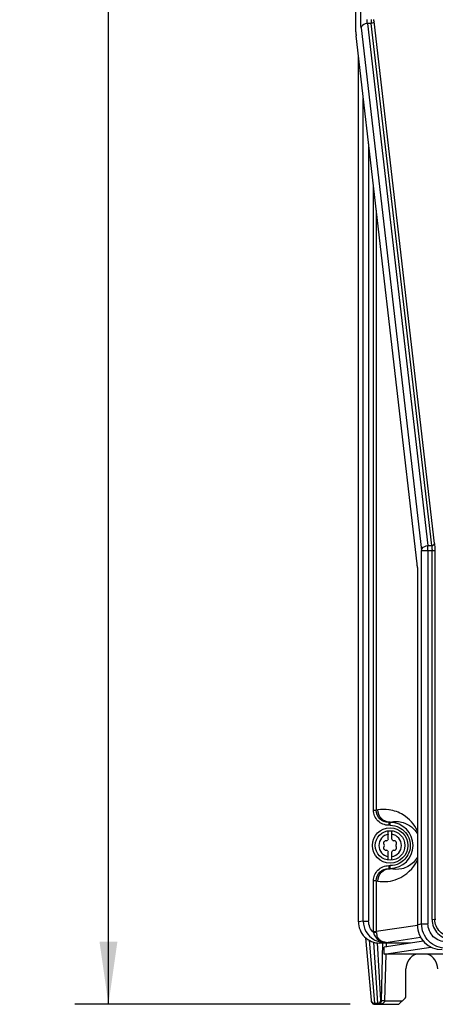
# Model space of a CAD drawing. Header units: inches. Extents: x 0 to 166, y 0 to 117.
# Tile 3 of 80: x 15.9 to 20.54, y 41.72 to 52.7. Entities that reach past the tile are written whole.
import ezdxf

# ---------------------------------------------------------------- set-up
doc = ezdxf.new("R2010")
doc.units = ezdxf.units.IN
doc.header["$LTSCALE"] = 9.105315
doc.header["$MEASUREMENT"] = 0
doc.layers.get('0').update_dxf_attribs({"linetype": 'CONTINUOUS'})
doc.styles.get("Standard").update_dxf_attribs({"font": 'txt', "width": 0.8})
doc.dimstyles.new('DIMSTYLE_1', dxfattribs={"dimtxt": 0.78125, "dimasz": 0.7, "dimexe": 0.18, "dimexo": 0.0625, "dimgap": 0.09, "dimtad": 1, "dimdec": 0, "dimzin": 4, "dimdsep": 46, "dimtxsty": 'STANDARD', "dimblk": '_FILLED', "dimblk1": '_FILLED', "dimblk2": '_FILLED', "dimcen": 0.09, "dimadec": 0, "dimazin": 0, "dimtfac": 1, "dimtdec": 0, "dimtofl": 0, "dimtmove": 0, "dimatfit": 3, "dimldrblk": '_FILLED', "dimfxl": 1, "dimtolj": 1, "dimtzin": 4, "dimarcsym": 0})

# ---------------------------------------------------------------- blocks, each defined once
blk = doc.blocks.new('_FILLED')
at = {"color": 0, "linetype": 'BYBLOCK'}
blk.add_solid([(0, 0), (-1, 0.143), (-1, -0.143)], dxfattribs=at)
blk = doc.blocks.new('*D6')
at = {"color": 7, "linetype": 'CONTINUOUS'}
for p, q in [((19.827, 71.933), (16.517, 71.933)), ((16.892, 71.933), (16.892, 56.826)), ((16.892, 41.719), (16.892, 56.826)), ((19.589, 41.719), (16.517, 41.719))]:
    blk.add_line(p, q, dxfattribs=at)
at = {"color": 7, "linetype": 'CONTINUOUS', "xscale": 0.7, "yscale": 0.7, "zscale": 0.7}
for p, rotation in [((16.892, 71.933), 90), ((16.892, 41.719), 270)]:
    blk.add_blockref('_FILLED', p, dxfattribs=dict(at, rotation=rotation))
at = {"color": 7, "linetype": 'CONTINUOUS', "insert": (15.915, 57.549), "char_height": 0.7812, "width": 1.875, "attachment_point": 2, "rotation": 90, "line_spacing_factor": 0.9}
blk.add_mtext('767', dxfattribs=at)

msp = doc.modelspace()

# ---------------------------------------------------------------- linework, layer by layer
at = {"color": 7, "linetype": 'CONTINUOUS'}
for p, q in [((19.653, 52.566), (19.653, 71.66)), ((19.708, 52.703), (19.708, 71.641)), ((19.782, 52.661), (20.456, 46.836)), ((19.825, 52.661), (19.782, 52.661)), ((20.499, 46.836), (19.825, 52.661)), ((20.53, 46.859), (19.856, 52.683)), ((20.337, 46.634), (19.655, 52.524)), ((19.712, 52.611), (20.386, 46.786)), ((19.681, 42.638), (19.681, 52.302)), ((19.736, 42.646), (19.736, 51.824)), ((19.795, 51.317), (19.795, 42.646)), ((19.849, 43.885), (19.849, 50.85)), ((19.88, 50.579), (19.88, 43.885)), ((20.456, 46.836), (20.499, 46.836)), ((20.534, 46.778), (20.386, 46.778)), ((20.386, 42.618), (20.386, 46.778)), ((20.457, 46.778), (20.457, 42.618)), ((20.503, 42.666), (20.503, 46.778)), ((20.534, 46.778), (20.534, 42.667)), ((20.339, 46.592), (20.339, 42.603)), ((19.849, 43.885), (19.88, 43.885)), ((19.898, 43.888), (19.88, 43.885)), ((20.019, 43.747), (20.035, 43.75)), ((20.019, 43.747), (20.035, 43.747)), ((20.019, 43.747), (20.019, 43.716)), ((20.035, 43.716), (20.019, 43.716)), ((20.035, 43.716), (20.035, 43.75)), ((20.015, 43.561), (20.015, 43.655)), ((20.054, 43.561), (20.054, 43.655)), ((20.015, 43.327), (20.015, 43.42)), ((20.054, 43.327), (20.054, 43.42)), ((20.019, 43.266), (20.035, 43.266)), ((20.019, 43.266), (20.019, 43.234)), ((20.035, 43.232), (20.019, 43.234)), ((20.035, 43.234), (20.019, 43.234)), ((20.035, 43.232), (20.035, 43.266)), ((19.88, 43.097), (19.849, 43.097)), ((19.849, 42.528), (19.849, 43.097)), ((19.88, 43.097), (19.898, 43.094)), ((19.88, 43.097), (19.88, 42.53)), ((19.736, 42.646), (19.681, 42.638)), ((19.681, 42.638), (19.681, 42.638)), ((19.736, 42.646), (19.795, 42.646)), ((20.386, 42.618), (20.339, 42.603)), ((20.386, 42.618), (20.457, 42.618)), ((20.503, 42.666), (20.545, 42.667)), ((19.849, 42.53), (19.88, 42.53)), ((19.881, 42.521), (19.849, 42.519)), ((20.339, 42.599), (19.88, 42.53)), ((19.762, 42.461), (19.824, 41.764)), ((19.8, 42.434), (19.862, 41.73)), ((19.85, 42.413), (19.893, 41.73)), ((19.932, 41.767), (19.893, 42.404)), ((19.918, 42.402), (19.973, 42.41)), ((20.263, 42.402), (19.918, 42.402)), ((19.938, 41.757), (19.955, 42.402)), ((20.406, 42.424), (19.97, 42.358)), ((19.973, 42.411), (19.973, 42.41)), ((19.989, 42.41), (19.973, 42.41)), ((19.989, 42.41), (20.375, 42.468)), ((19.993, 42.358), (19.994, 42.402)), ((19.97, 42.279), (20.491, 42.358)), ((19.97, 42.279), (19.97, 42.358)), ((20.049, 42.278), (19.97, 42.279)), ((19.977, 41.758), (19.991, 42.279)), ((21.216, 42.278), (20.049, 42.278)), ((20.212, 41.81), (20.212, 42.113)), ((19.934, 41.757), (19.938, 41.757)), ((19.977, 41.758), (20.172, 41.758)), ((20.203, 41.789), (20.133, 41.719)), ((19.862, 41.73), (19.893, 41.73)), ((19.865, 41.719), (20.133, 41.719))]:
    msp.add_line(p, q, dxfattribs=at)
for points in [[(20.386, 46.786), (20.386, 46.785), (20.386, 46.785), (20.386, 46.784), (20.386, 46.783), (20.386, 46.782), (20.386, 46.781), (20.386, 46.78), (20.386, 46.779), (20.386, 46.778)], [(19.849, 42.528), (19.849, 42.527), (19.849, 42.526), (19.849, 42.525), (19.849, 42.524), (19.849, 42.522), (19.849, 42.521), (19.849, 42.52), (19.849, 42.519)], [(19.881, 42.521), (19.881, 42.522), (19.881, 42.523), (19.88, 42.524), (19.88, 42.525), (19.88, 42.526), (19.88, 42.527), (19.88, 42.528), (19.88, 42.529)], [(19.975, 42.411), (19.975, 42.411), (19.975, 42.411), (19.974, 42.411), (19.974, 42.411), (19.973, 42.411), (19.973, 42.411)], [(19.977, 42.411), (19.976, 42.411), (19.976, 42.411)]]:
    msp.add_lwpolyline(points, dxfattribs=at)
for radius in [0.197, 0.165]:
    msp.add_circle((20.035, 43.491), radius, dxfattribs=at)
for centre, radius, start, end in [((19.965, 43.477), 0.416, 82.0748, 99.372), ((20.035, 43.491), 0.256, 270, 90), ((20.035, 43.491), 0.126, 98.9893, 261.0107), ((20.035, 43.491), 0.126, 278.9893, 81.0107), ((19.99, 43.516), 0.0278, 79.8771, 220.1223), ((19.96, 43.491), 0.0118, 319.8771, 40.1243), ((19.997, 43.555), 0.0118, 259.8771, 340.1229), ((20.035, 43.542), 0.0278, 135.1823, 160.1229), ((20.035, 43.542), 0.0278, 19.8771, 44.8177), ((20.072, 43.555), 0.0118, 199.8771, 280.1243), ((20.079, 43.516), 0.0278, 319.8771, 100.1223), ((20.109, 43.491), 0.0118, 139.8771, 220.1243), ((19.99, 43.465), 0.0278, 139.8771, 280.1223), ((19.997, 43.426), 0.0118, 19.8771, 100.1243), ((20.035, 43.44), 0.0278, 199.8771, 224.8177), ((20.035, 43.44), 0.0278, 315.1823, 340.1229), ((20.072, 43.426), 0.0118, 79.8771, 160.1229), ((20.079, 43.465), 0.0278, 259.8771, 40.1223), ((19.972, 42.646), 0.236, 180.0576, 240.0933), ((20.011, 42.531), 0.13, 184.2237, 196.1115), ((19.973, 42.648), 0.238, 240.0554, 252.0158), ((19.973, 42.65), 0.239, 252.088, 269.9082), ((19.997, 42.523), 0.115, 221.8652, 228.9995), ((19.993, 42.52), 0.11, 243.9281, 250.3137), ((19.991, 42.603), 0.193, 264.6844, 269.4476), ((19.991, 42.506), 0.0955, 261.4909, 268.927), ((20.389, 42.113), 0.177, 110.9308, 180.0236), ((20.389, 42.113), 0.177, 359.9757, 69.1295), ((19.894, 41.759), 0.0403, 338.9306, 348.5359), ((19.895, 41.758), 0.0389, 348.5024, 358.4453), ((19.896, 41.758), 0.0422, 353.0254, 358.6139), ((19.893, 41.772), 0.0413, 269.884, 279.2638), ((20.093, 41.744), 0.201, 183.8555, 184.5342), ((19.895, 41.758), 0.0389, 270.0557, 280.0082), ((19.894, 41.759), 0.0402, 279.9748, 289.5883), ((19.901, 41.869), 0.15, 269.978, 273.0149), ((19.903, 41.849), 0.13, 281.9011, 284.5149)]:
    msp.add_arc(centre, radius, start, end, dxfattribs=at)
for centre, major_axis, ratio, start_param, end_param in [((19.66, 52.566), (0, 0.0591), 0.115704, 1.570796, 2.356194), ((20.332, 46.592), (0, 0.0591), 0.115704, -1.570796, -0.785398), ((20.616, 42.605), (-0.266, -0.08), 0.992776, -0.291118, 1.275667)]:
    msp.add_ellipse(centre, major_axis=major_axis, ratio=ratio, start_param=start_param, end_param=end_param, dxfattribs=at)
for points, knots in [([(19.712, 52.611), (19.711, 52.617), (19.708, 52.648), (19.708, 52.679), (19.708, 52.703)], [0, 0, 0, 0, 0.214526, 1, 1, 1, 1]), ([(19.782, 52.661), (19.774, 52.66), (19.745, 52.656), (19.714, 52.632), (19.712, 52.611)], [0, 0, 0, 0, 0.29123, 1, 1, 1, 1]), ([(19.824, 52.703), (19.824, 52.699), (19.824, 52.687), (19.823, 52.675), (19.825, 52.668)], [0, 0, 0, 0, 0.308674, 1, 1, 1, 1]), ([(20.386, 46.786), (20.387, 46.793), (20.399, 46.822), (20.433, 46.835), (20.456, 46.836)], [0, 0, 0, 0, 0.215682, 1, 1, 1, 1]), ([(20.457, 46.778), (20.457, 46.793), (20.457, 46.813), (20.456, 46.832), (20.456, 46.836)], [0, 0, 0, 0, 0.785735, 1, 1, 1, 1]), ([(20.499, 46.836), (20.499, 46.832), (20.502, 46.813), (20.503, 46.793), (20.503, 46.778)], [0, 0, 0, 0, 0.214845, 1, 1, 1, 1]), ([(20.53, 46.859), (20.531, 46.853), (20.533, 46.826), (20.534, 46.799), (20.534, 46.778)], [0, 0, 0, 0, 0.214524, 1, 1, 1, 1]), ([(20.019, 43.716), (19.976, 43.716), (19.886, 43.751), (19.849, 43.841), (19.849, 43.885)], [0, 0, 0, 0, 0.500157, 1, 1, 1, 1]), ([(20.019, 43.747), (19.984, 43.747), (19.91, 43.776), (19.88, 43.849), (19.88, 43.885)], [0, 0, 0, 0, 0.500178, 1, 1, 1, 1]), ([(20.035, 43.75), (20, 43.75), (19.927, 43.78), (19.898, 43.852), (19.898, 43.888)], [0, 0, 0, 0, 0.498734, 1, 1, 1, 1]), ([(20.339, 43.653), (20.306, 43.726), (20.21, 43.835), (20.079, 43.881), (20.023, 43.889)], [0, 0, 0, 0, 0.585651, 1, 1, 1, 1]), ([(20.035, 43.75), (20.082, 43.762), (20.205, 43.76), (20.306, 43.679), (20.339, 43.62)], [0, 0, 0, 0, 0.422046, 1, 1, 1, 1]), ([(19.898, 43.094), (19.971, 43.082), (20.155, 43.099), (20.297, 43.236), (20.339, 43.328)], [0, 0, 0, 0, 0.422513, 1, 1, 1, 1]), ([(20.339, 43.361), (20.327, 43.34), (20.282, 43.28), (20.213, 43.242), (20.165, 43.231)], [0, 0, 0, 0, 0.331334, 1, 1, 1, 1]), ([(19.849, 43.097), (19.849, 43.14), (19.886, 43.23), (19.976, 43.266), (20.019, 43.266)], [0, 0, 0, 0, 0.499845, 1, 1, 1, 1]), ([(19.88, 43.097), (19.88, 43.132), (19.91, 43.205), (19.984, 43.234), (20.019, 43.234)], [0, 0, 0, 0, 0.499827, 1, 1, 1, 1]), ([(19.898, 43.094), (19.898, 43.129), (19.927, 43.202), (20, 43.232), (20.035, 43.232)], [0, 0, 0, 0, 0.501013, 1, 1, 1, 1]), ([(19.681, 42.638), (19.681, 42.578), (19.732, 42.452), (19.858, 42.402), (19.918, 42.402)], [0, 0, 0, 0, 0.499877, 1, 1, 1, 1]), ([(20.662, 42.343), (20.592, 42.343), (20.445, 42.401), (20.386, 42.548), (20.386, 42.618)], [0, 0, 0, 0, 0.500013, 1, 1, 1, 1]), ([(20.662, 42.414), (20.61, 42.414), (20.501, 42.457), (20.457, 42.566), (20.457, 42.618)], [0, 0, 0, 0, 0.50015, 1, 1, 1, 1]), ([(20.503, 42.666), (20.503, 42.609), (20.551, 42.489), (20.671, 42.442), (20.728, 42.442)], [0, 0, 0, 0, 0.499841, 1, 1, 1, 1]), ([(20.728, 42.473), (20.679, 42.473), (20.576, 42.514), (20.534, 42.617), (20.534, 42.666)], [0, 0, 0, 0, 0.500183, 1, 1, 1, 1]), ([(19.824, 41.764), (19.824, 41.757), (19.827, 41.735), (19.85, 41.719), (19.865, 41.719)], [0, 0, 0, 0, 0.329724, 1, 1, 1, 1]), ([(19.93, 41.754), (19.931, 41.756), (19.932, 41.76), (19.932, 41.764), (19.932, 41.767)], [0, 0, 0, 0, 0.503214, 1, 1, 1, 1]), ([(19.934, 41.757), (19.933, 41.757), (19.933, 41.762), (19.933, 41.764), (19.932, 41.767)], [0, 0, 0, 0, 0.261548, 1, 1, 1, 1]), ([(19.977, 41.758), (19.968, 41.758), (19.956, 41.756), (19.941, 41.76), (19.938, 41.757)], [0, 0, 0, 0, 0.695753, 1, 1, 1, 1]), ([(19.973, 41.746), (19.974, 41.748), (19.976, 41.752), (19.977, 41.756), (19.977, 41.758)], [0, 0, 0, 0, 0.498592, 1, 1, 1, 1]), ([(20.203, 41.789), (20.204, 41.79), (20.205, 41.791), (20.206, 41.792), (20.206, 41.793)], [0, 0, 0, 0, 0.496817, 1, 1, 1, 1]), ([(19.862, 41.73), (19.863, 41.728), (19.864, 41.725), (19.863, 41.719), (19.865, 41.719)], [0, 0, 0, 0, 0.737402, 1, 1, 1, 1]), ([(19.895, 41.719), (19.894, 41.719), (19.894, 41.724), (19.893, 41.726), (19.893, 41.728)], [0, 0, 0, 0, 0.263933, 1, 1, 1, 1]), ([(19.899, 41.731), (19.902, 41.731), (19.906, 41.732), (19.91, 41.734), (19.912, 41.735)], [0, 0, 0, 0, 0.500982, 1, 1, 1, 1]), ([(19.901, 41.719), (19.903, 41.719), (19.906, 41.719), (19.91, 41.72), (19.912, 41.721)], [0, 0, 0, 0, 0.493568, 1, 1, 1, 1]), ([(19.912, 41.721), (19.917, 41.722), (19.925, 41.727), (19.93, 41.734), (19.931, 41.736)], [0, 0, 0, 0, 0.688252, 1, 1, 1, 1])]:
    msp.add_open_spline(points, degree=3, knots=knots, dxfattribs=at)
for points in [[(19.782, 52.661), (19.779, 52.675), (19.778, 52.689), (19.778, 52.703)], [(19.856, 52.683), (19.855, 52.671), (19.838, 52.662), (19.825, 52.661)], [(19.856, 52.683), (19.855, 52.69), (19.855, 52.696), (19.855, 52.703)], [(20.499, 46.836), (20.511, 46.837), (20.529, 46.846), (20.53, 46.859)], [(20.035, 43.716), (20.069, 43.716), (20.105, 43.707), (20.136, 43.692)], [(20.136, 43.692), (20.189, 43.665), (20.233, 43.612), (20.25, 43.555)], [(20.25, 43.555), (20.265, 43.506), (20.262, 43.449), (20.241, 43.402)], [(20.241, 43.402), (20.221, 43.355), (20.182, 43.313), (20.136, 43.29)], [(20.136, 43.29), (20.106, 43.274), (20.07, 43.266), (20.035, 43.266)], [(20.165, 43.231), (20.122, 43.221), (20.077, 43.221), (20.035, 43.232)], [(19.849, 42.519), (19.816, 42.551), (19.795, 42.6), (19.795, 42.646)], [(19.849, 42.519), (19.859, 42.486), (19.88, 42.455), (19.908, 42.435)], [(19.912, 42.447), (19.9, 42.46), (19.89, 42.477), (19.885, 42.494)], [(19.908, 42.435), (19.927, 42.422), (19.95, 42.413), (19.973, 42.411)], [(19.945, 42.421), (19.937, 42.425), (19.929, 42.431), (19.922, 42.437)], [(19.977, 42.411), (19.97, 42.412), (19.963, 42.414), (19.956, 42.416)], [(19.824, 41.764), (19.825, 41.747), (19.845, 41.73), (19.862, 41.73)], [(19.908, 41.721), (19.918, 41.725), (19.927, 41.734), (19.931, 41.744)], [(19.912, 41.735), (19.92, 41.739), (19.926, 41.746), (19.93, 41.754)], [(19.931, 41.736), (19.935, 41.741), (19.937, 41.747), (19.938, 41.753)], [(19.935, 41.723), (19.95, 41.727), (19.965, 41.734), (19.973, 41.746)], [(20.206, 41.793), (20.21, 41.798), (20.212, 41.804), (20.212, 41.81)], [(19.909, 41.719), (19.916, 41.72), (19.923, 41.721), (19.93, 41.722)]]:
    msp.add_open_spline(points, degree=3, dxfattribs=at)

# ---------------------------------------------------------------- dimensions: what is measured, and where the dimension line sits
dim = msp.add_linear_dim(base=(16.892, 41.719), p1=(19.827, 71.933), p2=(19.589, 41.719), angle=270, dimstyle='DIMSTYLE_1', dxfattribs=at)
dim.commit()
dim.dimension.update_dxf_attribs({"geometry": '*D6', "text_midpoint": (16.726, 56.711), "dimtype": 160})

doc.saveas('drawing.dxf')
